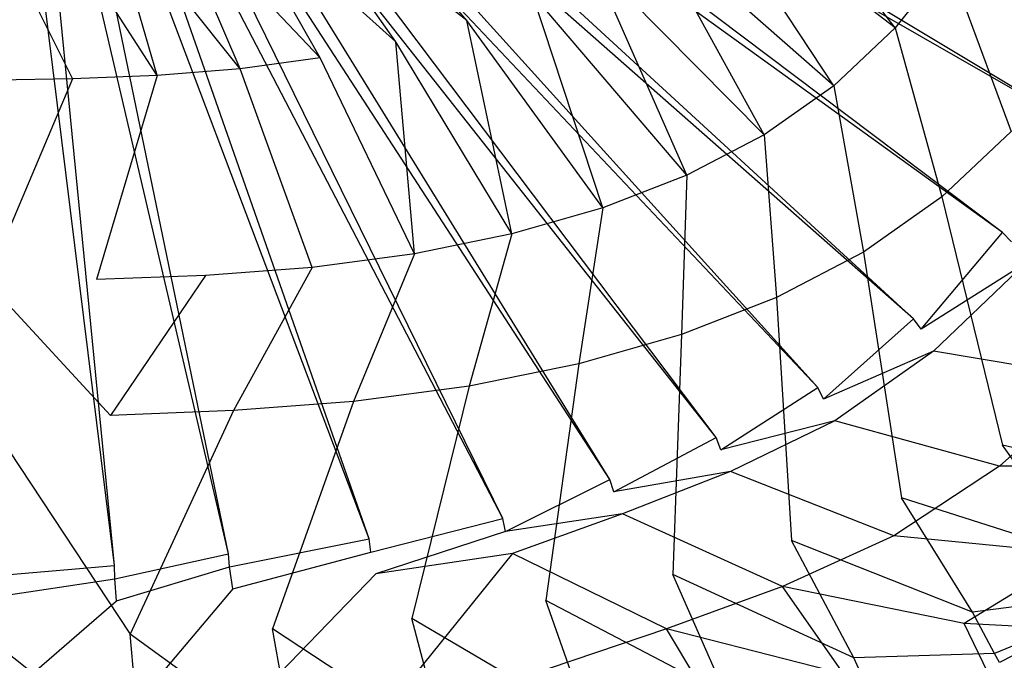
# Model space of a CAD drawing. Extents: x 0 to 0.55, y -0.45 to 0.
# Tile 9 of 33: x 0.28 to 0.43, y -0.389 to -0.292. Entities that reach past the tile are written whole.
import ezdxf

# ---------------------------------------------------------------- set-up
doc = ezdxf.new("R2010")
doc.units = 0
doc.layers.add('L0_WT_516055_0___REPLACEMTFOREM', color=7, linetype='CONTINUOUS')

msp = doc.modelspace()

# ---------------------------------------------------------------- linework, layer by layer
at = {"layer": 'L0_WT_516055_0___REPLACEMTFOREM', "color": 8}
for points, invisible_edges in [([(0.30348, -0.224748, 0.01), (0.442251, -0.308331, 0.01), (0.302128, -0.227813, 0.01), (0.30348, -0.224748, 0.01)], 13), ([(0.442251, -0.308331, 0.01), (0.30348, -0.224748, 0.01), (0.453052, -0.290463, 0.01), (0.442251, -0.308331, 0.01)], 14), ([(0.302128, -0.227813, 0.01), (0.429951, -0.323979, 0.01), (0.30045, -0.230706, 0.01), (0.302128, -0.227813, 0.01)], 13), ([(0.429951, -0.323979, 0.01), (0.302128, -0.227813, 0.01), (0.442251, -0.308331, 0.01), (0.429951, -0.323979, 0.01)], 14), ([(0.30045, -0.230706, 0.01), (0.41637, -0.337144, 0.01), (0.29847, -0.233394, 0.01), (0.30045, -0.230706, 0.01)], 13), ([(0.41637, -0.337144, 0.01), (0.30045, -0.230706, 0.01), (0.429951, -0.323979, 0.01), (0.41637, -0.337144, 0.01)], 14), ([(0.29847, -0.233394, 0.01), (0.401746, -0.347606, 0.01), (0.296211, -0.235844, 0.01), (0.29847, -0.233394, 0.01)], 13), ([(0.401746, -0.347606, 0.01), (0.29847, -0.233394, 0.01), (0.41637, -0.337144, 0.01), (0.401746, -0.347606, 0.01)], 14), ([(0.296211, -0.235844, 0.01), (0.386254, -0.355235, 0.01), (0.293701, -0.238029, 0.01), (0.296211, -0.235844, 0.01)], 13), ([(0.386254, -0.355235, 0.01), (0.296211, -0.235844, 0.01), (0.401746, -0.347606, 0.01), (0.386254, -0.355235, 0.01)], 14), ([(0.293701, -0.238029, 0.01), (0.370049, -0.361627, 0.01), (0.290964, -0.239929, 0.01), (0.293701, -0.238029, 0.01)], 13), ([(0.370049, -0.361627, 0.01), (0.293701, -0.238029, 0.01), (0.386254, -0.355235, 0.01), (0.370049, -0.361627, 0.01)], 14), ([(0.290964, -0.239929, 0.01), (0.353692, -0.367613, 0.01), (0.288031, -0.24152, 0.01), (0.290964, -0.239929, 0.01)], 13), ([(0.353692, -0.367613, 0.01), (0.290964, -0.239929, 0.01), (0.370049, -0.361627, 0.01), (0.353692, -0.367613, 0.01)], 14), ([(0.288031, -0.24152, 0.01), (0.33334, -0.370701, 0.01), (0.284917, -0.24279, 0.01), (0.288031, -0.24152, 0.01)], 13), ([(0.33334, -0.370701, 0.01), (0.288031, -0.24152, 0.01), (0.353692, -0.367613, 0.01), (0.33334, -0.370701, 0.01)], 14), ([(0.284917, -0.24279, 0.01), (0.311844, -0.372953, 0.01), (0.281666, -0.243713, 0.01), (0.284917, -0.24279, 0.01)], 13), ([(0.311844, -0.372953, 0.01), (0.284917, -0.24279, 0.01), (0.33334, -0.370701, 0.01), (0.311844, -0.372953, 0.01)], 14), ([(0.275, -0.374364, 0.01), (0.278363, -0.244265, 0.01), (0.294453, -0.374775, 0.01), (0.275, -0.374364, 0.01)], 14), ([(0.281666, -0.243713, 0.01), (0.294453, -0.374775, 0.01), (0.278363, -0.244265, 0.01), (0.281666, -0.243713, 0.01)], 13), ([(0.294453, -0.374775, 0.01), (0.281666, -0.243713, 0.01), (0.311844, -0.372953, 0.01), (0.294453, -0.374775, 0.01)], 14), ([(0.413569, -0.292781, 0.07625), (0.38928, -0.2612, 0.06), (0.382972, -0.269383, 0.06), (0.413569, -0.292781, 0.07625)], 14), ([(0.421664, -0.282711, 0.07625), (0.38928, -0.2612, 0.06), (0.413569, -0.292781, 0.07625), (0.421664, -0.282711, 0.07625)], 14), ([(0.348212, -0.291687, 0.06), (0.326644, -0.265996, 0.055), (0.31898, -0.268752, 0.055), (0.348212, -0.291687, 0.06)], 14), ([(0.358222, -0.287644, 0.06), (0.326644, -0.265996, 0.055), (0.348212, -0.291687, 0.06), (0.358222, -0.287644, 0.06)], 14), ([(0.337404, -0.294909, 0.06), (0.31898, -0.268752, 0.055), (0.310811, -0.270926, 0.055), (0.337404, -0.294909, 0.06)], 14), ([(0.348212, -0.291687, 0.06), (0.31898, -0.268752, 0.055), (0.337404, -0.294909, 0.06), (0.348212, -0.291687, 0.06)], 14), ([(0.404193, -0.301622, 0.07625), (0.382972, -0.269383, 0.06), (0.375667, -0.276567, 0.06), (0.404193, -0.301622, 0.07625)], 14), ([(0.413569, -0.292781, 0.07625), (0.382972, -0.269383, 0.06), (0.404193, -0.301622, 0.07625), (0.413569, -0.292781, 0.07625)], 14), ([(0.325849, -0.297372, 0.06), (0.310811, -0.270926, 0.055), (0.302211, -0.272506, 0.055), (0.325849, -0.297372, 0.06)], 14), ([(0.337404, -0.294909, 0.06), (0.310811, -0.270926, 0.055), (0.325849, -0.297372, 0.06), (0.337404, -0.294909, 0.06)], 14), ([(0.440385, -0.297228, 0.0925), (0.428486, -0.271647, 0.07625), (0.421664, -0.282711, 0.07625), (0.440385, -0.297228, 0.0925)], 13), ([(0.428486, -0.271647, 0.07625), (0.440385, -0.297228, 0.0925), (0.448078, -0.284752, 0.0925), (0.428486, -0.271647, 0.07625)], 14), ([(0.313655, -0.299067, 0.06), (0.302211, -0.272506, 0.055), (0.293295, -0.273518, 0.055), (0.313655, -0.299067, 0.06)], 14), ([(0.325849, -0.297372, 0.06), (0.302211, -0.272506, 0.055), (0.313655, -0.299067, 0.06), (0.325849, -0.297372, 0.06)], 14), ([(0.275, -0.274307, 0.055), (0.288053, -0.300578, 0.06), (0.284189, -0.274089, 0.055), (0.275, -0.274307, 0.055)], 14), ([(0.288053, -0.300578, 0.06), (0.275, -0.274307, 0.055), (0.275, -0.300803, 0.06), (0.288053, -0.300578, 0.06)], 13), ([(0.300992, -0.300055, 0.06), (0.293295, -0.273518, 0.055), (0.284189, -0.274089, 0.055), (0.300992, -0.300055, 0.06)], 14), ([(0.300992, -0.300055, 0.06), (0.284189, -0.274089, 0.055), (0.288053, -0.300578, 0.06), (0.300992, -0.300055, 0.06)], 14), ([(0.313655, -0.299067, 0.06), (0.293295, -0.273518, 0.055), (0.300992, -0.300055, 0.06), (0.313655, -0.299067, 0.06)], 14), ([(0.393577, -0.309103, 0.07625), (0.375667, -0.276567, 0.06), (0.367395, -0.282646, 0.06), (0.393577, -0.309103, 0.07625)], 14), ([(0.404193, -0.301622, 0.07625), (0.375667, -0.276567, 0.06), (0.393577, -0.309103, 0.07625), (0.404193, -0.301622, 0.07625)], 14), ([(0.381805, -0.315253, 0.07625), (0.367395, -0.282646, 0.06), (0.358222, -0.287644, 0.06), (0.381805, -0.315253, 0.07625)], 14), ([(0.393577, -0.309103, 0.07625), (0.367395, -0.282646, 0.06), (0.381805, -0.315253, 0.07625), (0.393577, -0.309103, 0.07625)], 14), ([(0.431256, -0.308583, 0.0925), (0.421664, -0.282711, 0.07625), (0.413569, -0.292781, 0.07625), (0.431256, -0.308583, 0.0925)], 13), ([(0.421664, -0.282711, 0.07625), (0.431256, -0.308583, 0.0925), (0.440385, -0.297228, 0.0925), (0.421664, -0.282711, 0.07625)], 14), ([(0.368957, -0.320228, 0.07625), (0.358222, -0.287644, 0.06), (0.348212, -0.291687, 0.06), (0.368957, -0.320228, 0.07625)], 14), ([(0.381805, -0.315253, 0.07625), (0.358222, -0.287644, 0.06), (0.368957, -0.320228, 0.07625), (0.381805, -0.315253, 0.07625)], 14), ([(0.355087, -0.324194, 0.07625), (0.348212, -0.291687, 0.06), (0.337404, -0.294909, 0.06), (0.355087, -0.324194, 0.07625)], 14), ([(0.368957, -0.320228, 0.07625), (0.348212, -0.291687, 0.06), (0.355087, -0.324194, 0.07625), (0.368957, -0.320228, 0.07625)], 14), ([(0.420683, -0.318552, 0.0925), (0.413569, -0.292781, 0.07625), (0.404193, -0.301622, 0.07625), (0.420683, -0.318552, 0.0925)], 13), ([(0.413569, -0.292781, 0.07625), (0.420683, -0.318552, 0.0925), (0.431256, -0.308583, 0.0925), (0.413569, -0.292781, 0.07625)], 14), ([(0.340258, -0.327224, 0.07625), (0.337404, -0.294909, 0.06), (0.325849, -0.297372, 0.06), (0.340258, -0.327224, 0.07625)], 14), ([(0.355087, -0.324194, 0.07625), (0.337404, -0.294909, 0.06), (0.340258, -0.327224, 0.07625), (0.355087, -0.324194, 0.07625)], 14), ([(0.325849, -0.297372, 0.06), (0.313655, -0.299067, 0.06), (0.324609, -0.32931, 0.07625), (0.325849, -0.297372, 0.06)], 14), ([(0.340258, -0.327224, 0.07625), (0.325849, -0.297372, 0.06), (0.324609, -0.32931, 0.07625), (0.340258, -0.327224, 0.07625)], 14), ([(0.291752, -0.33117, 0.07625), (0.300992, -0.300055, 0.06), (0.288053, -0.300578, 0.06), (0.291752, -0.33117, 0.07625)], 13), ([(0.300992, -0.300055, 0.06), (0.291752, -0.33117, 0.07625), (0.308357, -0.330526, 0.07625), (0.300992, -0.300055, 0.06)], 14), ([(0.313655, -0.299067, 0.06), (0.300992, -0.300055, 0.06), (0.308357, -0.330526, 0.07625), (0.313655, -0.299067, 0.06)], 14), ([(0.324609, -0.32931, 0.07625), (0.313655, -0.299067, 0.06), (0.308357, -0.330526, 0.07625), (0.324609, -0.32931, 0.07625)], 14), ([(0.275, -0.331446, 0.07625), (0.288053, -0.300578, 0.06), (0.275, -0.300803, 0.06), (0.275, -0.331446, 0.07625)], 13), ([(0.288053, -0.300578, 0.06), (0.275, -0.331446, 0.07625), (0.291752, -0.33117, 0.07625), (0.288053, -0.300578, 0.06)], 14), ([(0.408712, -0.326988, 0.0925), (0.404193, -0.301622, 0.07625), (0.393577, -0.309103, 0.07625), (0.408712, -0.326988, 0.0925)], 13), ([(0.404193, -0.301622, 0.07625), (0.408712, -0.326988, 0.0925), (0.420683, -0.318552, 0.0925), (0.404193, -0.301622, 0.07625)], 14), ([(0.395438, -0.333924, 0.0925), (0.393577, -0.309103, 0.07625), (0.381805, -0.315253, 0.07625), (0.395438, -0.333924, 0.0925)], 13), ([(0.393577, -0.309103, 0.07625), (0.395438, -0.333924, 0.0925), (0.408712, -0.326988, 0.0925), (0.393577, -0.309103, 0.07625)], 14), ([(0.443808, -0.346637, 0.125), (0.431256, -0.308583, 0.0925), (0.420683, -0.318552, 0.0925), (0.443808, -0.346637, 0.125)], 13), ([(0.442251, -0.308331, 0.01), (0.43129, -0.3254, 0.01), (0.429951, -0.323979, 0.01), (0.442251, -0.308331, 0.01)], 13), ([(0.38095, -0.339533, 0.0925), (0.381805, -0.315253, 0.07625), (0.368957, -0.320228, 0.07625), (0.38095, -0.339533, 0.0925)], 13), ([(0.381805, -0.315253, 0.07625), (0.38095, -0.339533, 0.0925), (0.395438, -0.333924, 0.0925), (0.381805, -0.315253, 0.07625)], 14), ([(0.429937, -0.356412, 0.125), (0.420683, -0.318552, 0.0925), (0.408712, -0.326988, 0.0925), (0.429937, -0.356412, 0.125)], 13), ([(0.420683, -0.318552, 0.0925), (0.429937, -0.356412, 0.125), (0.443808, -0.346637, 0.125), (0.420683, -0.318552, 0.0925)], 14), ([(0.365309, -0.344005, 0.0925), (0.368957, -0.320228, 0.07625), (0.355087, -0.324194, 0.07625), (0.365309, -0.344005, 0.0925)], 13), ([(0.368957, -0.320228, 0.07625), (0.365309, -0.344005, 0.0925), (0.38095, -0.339533, 0.0925), (0.368957, -0.320228, 0.07625)], 14), ([(0.348588, -0.347422, 0.0925), (0.355087, -0.324194, 0.07625), (0.340258, -0.327224, 0.07625), (0.348588, -0.347422, 0.0925)], 13), ([(0.355087, -0.324194, 0.07625), (0.348588, -0.347422, 0.0925), (0.365309, -0.344005, 0.0925), (0.355087, -0.324194, 0.07625)], 14), ([(0.429951, -0.323979, 0.01), (0.417512, -0.338756, 0.01), (0.41637, -0.337144, 0.01), (0.429951, -0.323979, 0.01)], 13), ([(0.417512, -0.338756, 0.01), (0.429951, -0.323979, 0.01), (0.43129, -0.3254, 0.01), (0.417512, -0.338756, 0.01)], 14), ([(0.433379, -0.328723, 0.012866), (0.417512, -0.338756, 0.01), (0.43129, -0.3254, 0.01), (0.433379, -0.328723, 0.012866)], 14), ([(0.330941, -0.349774, 0.0925), (0.340258, -0.327224, 0.07625), (0.324609, -0.32931, 0.07625), (0.330941, -0.349774, 0.0925)], 13), ([(0.340258, -0.327224, 0.07625), (0.330941, -0.349774, 0.0925), (0.348588, -0.347422, 0.0925), (0.340258, -0.327224, 0.07625)], 14), ([(0.414555, -0.364449, 0.125), (0.408712, -0.326988, 0.0925), (0.395438, -0.333924, 0.0925), (0.414555, -0.364449, 0.125)], 13), ([(0.408712, -0.326988, 0.0925), (0.414555, -0.364449, 0.125), (0.429937, -0.356412, 0.125), (0.408712, -0.326988, 0.0925)], 14), ([(0.433379, -0.328723, 0.012866), (0.419417, -0.342078, 0.012866), (0.417512, -0.338756, 0.01), (0.433379, -0.328723, 0.012866)], 14), ([(0.444408, -0.346264, 0.028), (0.419417, -0.342078, 0.012866), (0.433379, -0.328723, 0.012866), (0.444408, -0.346264, 0.028)], 14), ([(0.312615, -0.351146, 0.0925), (0.324609, -0.32931, 0.07625), (0.308357, -0.330526, 0.07625), (0.312615, -0.351146, 0.0925)], 13), ([(0.324609, -0.32931, 0.07625), (0.312615, -0.351146, 0.0925), (0.330941, -0.349774, 0.0925), (0.324609, -0.32931, 0.07625)], 14), ([(0.275, -0.331446, 0.07625), (0.29389, -0.351872, 0.0925), (0.291752, -0.33117, 0.07625), (0.275, -0.331446, 0.07625)], 14), ([(0.29389, -0.351872, 0.0925), (0.275, -0.331446, 0.07625), (0.275, -0.352183, 0.0925), (0.29389, -0.351872, 0.0925)], 13), ([(0.29389, -0.351872, 0.0925), (0.308357, -0.330526, 0.07625), (0.291752, -0.33117, 0.07625), (0.29389, -0.351872, 0.0925)], 13), ([(0.308357, -0.330526, 0.07625), (0.29389, -0.351872, 0.0925), (0.312615, -0.351146, 0.0925), (0.308357, -0.330526, 0.07625)], 14), ([(0.397768, -0.370949, 0.125), (0.395438, -0.333924, 0.0925), (0.38095, -0.339533, 0.0925), (0.397768, -0.370949, 0.125)], 13), ([(0.395438, -0.333924, 0.0925), (0.397768, -0.370949, 0.125), (0.414555, -0.364449, 0.125), (0.395438, -0.333924, 0.0925)], 14), ([(0.41637, -0.337144, 0.01), (0.402651, -0.349388, 0.01), (0.401746, -0.347606, 0.01), (0.41637, -0.337144, 0.01)], 13), ([(0.402651, -0.349388, 0.01), (0.41637, -0.337144, 0.01), (0.417512, -0.338756, 0.01), (0.402651, -0.349388, 0.01)], 14), ([(0.419417, -0.342078, 0.012866), (0.402651, -0.349388, 0.01), (0.417512, -0.338756, 0.01), (0.419417, -0.342078, 0.012866)], 14), ([(0.379644, -0.376131, 0.125), (0.38095, -0.339533, 0.0925), (0.365309, -0.344005, 0.0925), (0.379644, -0.376131, 0.125)], 13), ([(0.38095, -0.339533, 0.0925), (0.379644, -0.376131, 0.125), (0.397768, -0.370949, 0.125), (0.38095, -0.339533, 0.0925)], 14), ([(0.419417, -0.342078, 0.012866), (0.404357, -0.35271, 0.012866), (0.402651, -0.349388, 0.01), (0.419417, -0.342078, 0.012866)], 14), ([(0.429474, -0.35962, 0.028), (0.404357, -0.35271, 0.012866), (0.419417, -0.342078, 0.012866), (0.429474, -0.35962, 0.028)], 14), ([(0.444408, -0.346264, 0.028), (0.429474, -0.35962, 0.028), (0.419417, -0.342078, 0.012866), (0.444408, -0.346264, 0.028)], 14), ([(0.360269, -0.38009, 0.125), (0.365309, -0.344005, 0.0925), (0.348588, -0.347422, 0.0925), (0.360269, -0.38009, 0.125)], 13), ([(0.365309, -0.344005, 0.0925), (0.360269, -0.38009, 0.125), (0.379644, -0.376131, 0.125), (0.365309, -0.344005, 0.0925)], 14), ([(0.457526, -0.359603, 0.046), (0.429474, -0.35962, 0.028), (0.444408, -0.346264, 0.028), (0.457526, -0.359603, 0.046)], 14), ([(0.429937, -0.356412, 0.125), (0.456859, -0.362661, 0.1575), (0.443808, -0.346637, 0.125), (0.429937, -0.356412, 0.125)], 13), ([(0.339821, -0.382815, 0.125), (0.348588, -0.347422, 0.0925), (0.330941, -0.349774, 0.0925), (0.339821, -0.382815, 0.125)], 13), ([(0.348588, -0.347422, 0.0925), (0.339821, -0.382815, 0.125), (0.360269, -0.38009, 0.125), (0.348588, -0.347422, 0.0925)], 14), ([(0.401746, -0.347606, 0.01), (0.38696, -0.357115, 0.01), (0.386254, -0.355235, 0.01), (0.401746, -0.347606, 0.01)], 13), ([(0.38696, -0.357115, 0.01), (0.401746, -0.347606, 0.01), (0.402651, -0.349388, 0.01), (0.38696, -0.357115, 0.01)], 14), ([(0.318586, -0.384405, 0.125), (0.330941, -0.349774, 0.0925), (0.312615, -0.351146, 0.0925), (0.318586, -0.384405, 0.125)], 13), ([(0.330941, -0.349774, 0.0925), (0.318586, -0.384405, 0.125), (0.339821, -0.382815, 0.125), (0.330941, -0.349774, 0.0925)], 14), ([(0.404357, -0.35271, 0.012866), (0.38696, -0.357115, 0.01), (0.402651, -0.349388, 0.01), (0.404357, -0.35271, 0.012866)], 14), ([(0.296889, -0.385246, 0.125), (0.312615, -0.351146, 0.0925), (0.29389, -0.351872, 0.0925), (0.296889, -0.385246, 0.125)], 13), ([(0.312615, -0.351146, 0.0925), (0.296889, -0.385246, 0.125), (0.318586, -0.384405, 0.125), (0.312615, -0.351146, 0.0925)], 14), ([(0.275, -0.352183, 0.0925), (0.296889, -0.385246, 0.125), (0.29389, -0.351872, 0.0925), (0.275, -0.352183, 0.0925)], 14), ([(0.296889, -0.385246, 0.125), (0.275, -0.352183, 0.0925), (0.275, -0.385607, 0.125), (0.296889, -0.385246, 0.125)], 13), ([(0.404357, -0.35271, 0.012866), (0.388456, -0.360437, 0.012866), (0.38696, -0.357115, 0.01), (0.404357, -0.35271, 0.012866)], 14), ([(0.413365, -0.370252, 0.028), (0.388456, -0.360437, 0.012866), (0.404357, -0.35271, 0.012866), (0.413365, -0.370252, 0.028)], 14), ([(0.429474, -0.35962, 0.028), (0.413365, -0.370252, 0.028), (0.404357, -0.35271, 0.012866), (0.429474, -0.35962, 0.028)], 14), ([(0.386254, -0.355235, 0.01), (0.370666, -0.363542, 0.01), (0.370049, -0.361627, 0.01), (0.386254, -0.355235, 0.01)], 13), ([(0.370666, -0.363542, 0.01), (0.386254, -0.355235, 0.01), (0.38696, -0.357115, 0.01), (0.370666, -0.363542, 0.01)], 14), ([(0.388456, -0.360437, 0.012866), (0.370666, -0.363542, 0.01), (0.38696, -0.357115, 0.01), (0.388456, -0.360437, 0.012866)], 14), ([(0.414555, -0.364449, 0.125), (0.441915, -0.373192, 0.1575), (0.429937, -0.356412, 0.125), (0.414555, -0.364449, 0.125)], 13), ([(0.456859, -0.362661, 0.1575), (0.429937, -0.356412, 0.125), (0.441915, -0.373192, 0.1575), (0.456859, -0.362661, 0.1575)], 14), ([(0.388456, -0.360437, 0.012866), (0.371945, -0.366864, 0.012866), (0.370666, -0.363542, 0.01), (0.388456, -0.360437, 0.012866)], 14), ([(0.396357, -0.377979, 0.028), (0.371945, -0.366864, 0.012866), (0.388456, -0.360437, 0.012866), (0.396357, -0.377979, 0.028)], 14), ([(0.413365, -0.370252, 0.028), (0.396357, -0.377979, 0.028), (0.388456, -0.360437, 0.012866), (0.413365, -0.370252, 0.028)], 14), ([(0.441436, -0.372959, 0.046), (0.413365, -0.370252, 0.028), (0.429474, -0.35962, 0.028), (0.441436, -0.372959, 0.046)], 14), ([(0.457526, -0.359603, 0.046), (0.441436, -0.372959, 0.046), (0.429474, -0.35962, 0.028), (0.457526, -0.359603, 0.046)], 14), ([(0.370049, -0.361627, 0.01), (0.354123, -0.369596, 0.01), (0.353692, -0.367613, 0.01), (0.370049, -0.361627, 0.01)], 13), ([(0.354123, -0.369596, 0.01), (0.370049, -0.361627, 0.01), (0.370666, -0.363542, 0.01), (0.354123, -0.369596, 0.01)], 14), ([(0.371945, -0.366864, 0.012866), (0.354123, -0.369596, 0.01), (0.370666, -0.363542, 0.01), (0.371945, -0.366864, 0.012866)], 14), ([(0.397768, -0.370949, 0.125), (0.425345, -0.38185, 0.1575), (0.414555, -0.364449, 0.125), (0.397768, -0.370949, 0.125)], 13), ([(0.441915, -0.373192, 0.1575), (0.414555, -0.364449, 0.125), (0.425345, -0.38185, 0.1575), (0.441915, -0.373192, 0.1575)], 14), ([(0.353692, -0.367613, 0.01), (0.333559, -0.372716, 0.01), (0.33334, -0.370701, 0.01), (0.353692, -0.367613, 0.01)], 13), ([(0.333559, -0.372716, 0.01), (0.353692, -0.367613, 0.01), (0.354123, -0.369596, 0.01), (0.333559, -0.372716, 0.01)], 14), ([(0.371945, -0.366864, 0.012866), (0.35518, -0.372918, 0.012866), (0.354123, -0.369596, 0.01), (0.371945, -0.366864, 0.012866)], 14), ([(0.378696, -0.384406, 0.028), (0.35518, -0.372918, 0.012866), (0.371945, -0.366864, 0.012866), (0.378696, -0.384406, 0.028)], 14), ([(0.396357, -0.377979, 0.028), (0.378696, -0.384406, 0.028), (0.371945, -0.366864, 0.012866), (0.396357, -0.377979, 0.028)], 14), ([(0.33334, -0.370701, 0.01), (0.312023, -0.374972, 0.01), (0.311844, -0.372953, 0.01), (0.33334, -0.370701, 0.01)], 13), ([(0.312023, -0.374972, 0.01), (0.33334, -0.370701, 0.01), (0.333559, -0.372716, 0.01), (0.312023, -0.374972, 0.01)], 14), ([(0.354123, -0.369596, 0.01), (0.334341, -0.376038, 0.012866), (0.333559, -0.372716, 0.01), (0.354123, -0.369596, 0.01)], 14), ([(0.35518, -0.372918, 0.012866), (0.334341, -0.376038, 0.012866), (0.354123, -0.369596, 0.01), (0.35518, -0.372918, 0.012866)], 14), ([(0.379644, -0.376131, 0.125), (0.40726, -0.388852, 0.1575), (0.397768, -0.370949, 0.125), (0.379644, -0.376131, 0.125)], 13), ([(0.42408, -0.383591, 0.046), (0.396357, -0.377979, 0.028), (0.413365, -0.370252, 0.028), (0.42408, -0.383591, 0.046)], 14), ([(0.425345, -0.38185, 0.1575), (0.397768, -0.370949, 0.125), (0.40726, -0.388852, 0.1575), (0.425345, -0.38185, 0.1575)], 14), ([(0.441436, -0.372959, 0.046), (0.42408, -0.383591, 0.046), (0.413365, -0.370252, 0.028), (0.441436, -0.372959, 0.046)], 14), ([(0.311844, -0.372953, 0.01), (0.294525, -0.376806, 0.01), (0.294453, -0.374775, 0.01), (0.311844, -0.372953, 0.01)], 13), ([(0.294525, -0.376806, 0.01), (0.311844, -0.372953, 0.01), (0.312023, -0.374972, 0.01), (0.294525, -0.376806, 0.01)], 14), ([(0.333559, -0.372716, 0.01), (0.312518, -0.378294, 0.012866), (0.312023, -0.374972, 0.01), (0.333559, -0.372716, 0.01)], 13), ([(0.312518, -0.378294, 0.012866), (0.333559, -0.372716, 0.01), (0.334341, -0.376038, 0.012866), (0.312518, -0.378294, 0.012866)], 14), ([(0.35518, -0.372918, 0.012866), (0.338474, -0.393579, 0.028), (0.334341, -0.376038, 0.012866), (0.35518, -0.372918, 0.012866)], 14), ([(0.360764, -0.39046, 0.028), (0.338474, -0.393579, 0.028), (0.35518, -0.372918, 0.012866), (0.360764, -0.39046, 0.028)], 14), ([(0.378696, -0.384406, 0.028), (0.360764, -0.39046, 0.028), (0.35518, -0.372918, 0.012866), (0.378696, -0.384406, 0.028)], 14), ([(0.447914, -0.38493, 0.064), (0.42408, -0.383591, 0.046), (0.441436, -0.372959, 0.046), (0.447914, -0.38493, 0.064)], 14), ([(0.425345, -0.38185, 0.1575), (0.445674, -0.379336, 0.175286), (0.441915, -0.373192, 0.1575), (0.425345, -0.38185, 0.1575)], 13), ([(0.294453, -0.374775, 0.01), (0.275, -0.376392, 0.01), (0.275, -0.374364, 0.01), (0.294453, -0.374775, 0.01)], 13), ([(0.275, -0.376392, 0.01), (0.294453, -0.374775, 0.01), (0.294525, -0.376806, 0.01), (0.275, -0.376392, 0.01)], 14), ([(0.312023, -0.374972, 0.01), (0.294786, -0.380128, 0.012866), (0.294525, -0.376806, 0.01), (0.312023, -0.374972, 0.01)], 13), ([(0.294786, -0.380128, 0.012866), (0.312023, -0.374972, 0.01), (0.312518, -0.378294, 0.012866), (0.294786, -0.380128, 0.012866)], 14), ([(0.294525, -0.376806, 0.01), (0.275, -0.379715, 0.012866), (0.275, -0.376392, 0.01), (0.294525, -0.376806, 0.01)], 13), ([(0.275, -0.379715, 0.012866), (0.294525, -0.376806, 0.01), (0.294786, -0.380128, 0.012866), (0.275, -0.379715, 0.012866)], 14), ([(0.334341, -0.376038, 0.012866), (0.315131, -0.395836, 0.028), (0.312518, -0.378294, 0.012866), (0.334341, -0.376038, 0.012866)], 14), ([(0.338474, -0.393579, 0.028), (0.315131, -0.395836, 0.028), (0.334341, -0.376038, 0.012866), (0.338474, -0.393579, 0.028)], 14), ([(0.360269, -0.38009, 0.125), (0.387735, -0.394435, 0.1575), (0.379644, -0.376131, 0.125), (0.360269, -0.38009, 0.125)], 13), ([(0.40726, -0.388852, 0.1575), (0.379644, -0.376131, 0.125), (0.387735, -0.394435, 0.1575), (0.40726, -0.388852, 0.1575)], 14), ([(0.312518, -0.378294, 0.012866), (0.296164, -0.39767, 0.028), (0.294786, -0.380128, 0.012866), (0.312518, -0.378294, 0.012866)], 14), ([(0.315131, -0.395836, 0.028), (0.296164, -0.39767, 0.028), (0.312518, -0.378294, 0.012866), (0.315131, -0.395836, 0.028)], 14), ([(0.405755, -0.391318, 0.046), (0.378696, -0.384406, 0.028), (0.396357, -0.377979, 0.028), (0.405755, -0.391318, 0.046)], 14), ([(0.405755, -0.391318, 0.046), (0.396357, -0.377979, 0.028), (0.42408, -0.383591, 0.046), (0.405755, -0.391318, 0.046)], 14), ([(0.294786, -0.380128, 0.012866), (0.275, -0.397256, 0.028), (0.275, -0.379715, 0.012866), (0.294786, -0.380128, 0.012866)], 13), ([(0.445674, -0.379336, 0.175286), (0.425345, -0.38185, 0.1575), (0.42873, -0.388189, 0.175286), (0.445674, -0.379336, 0.175286)], 14), ([(0.42873, -0.388189, 0.175286), (0.446487, -0.380665, 0.181068), (0.445674, -0.379336, 0.175286), (0.42873, -0.388189, 0.175286)], 13), ([(0.275, -0.397256, 0.028), (0.294786, -0.380128, 0.012866), (0.296164, -0.39767, 0.028), (0.275, -0.397256, 0.028)], 14), ([(0.339821, -0.382815, 0.125), (0.366862, -0.3987, 0.1575), (0.360269, -0.38009, 0.125), (0.339821, -0.382815, 0.125)], 13), ([(0.387735, -0.394435, 0.1575), (0.360269, -0.38009, 0.125), (0.366862, -0.3987, 0.1575), (0.387735, -0.394435, 0.1575)], 14), ([(0.446487, -0.380665, 0.181068), (0.42873, -0.388189, 0.175286), (0.429463, -0.38956, 0.181068), (0.446487, -0.380665, 0.181068)], 14), ([(0.431028, -0.39087, 0.181068), (0.446487, -0.380665, 0.181068), (0.429463, -0.38956, 0.181068), (0.431028, -0.39087, 0.181068)], 13), ([(0.318586, -0.384405, 0.125), (0.344832, -0.401636, 0.1575), (0.339821, -0.382815, 0.125), (0.318586, -0.384405, 0.125)], 13), ([(0.366862, -0.3987, 0.1575), (0.339821, -0.382815, 0.125), (0.344832, -0.401636, 0.1575), (0.366862, -0.3987, 0.1575)], 14), ([(0.40726, -0.388852, 0.1575), (0.42873, -0.388189, 0.175286), (0.425345, -0.38185, 0.1575), (0.40726, -0.388852, 0.1575)], 13), ([(0.296889, -0.385246, 0.125), (0.321956, -0.403349, 0.1575), (0.318586, -0.384405, 0.125), (0.296889, -0.385246, 0.125)], 13), ([(0.344832, -0.401636, 0.1575), (0.318586, -0.384405, 0.125), (0.321956, -0.403349, 0.1575), (0.344832, -0.401636, 0.1575)], 14), ([(0.386726, -0.397745, 0.046), (0.360764, -0.39046, 0.028), (0.378696, -0.384406, 0.028), (0.386726, -0.397745, 0.046)], 14), ([(0.386726, -0.397745, 0.046), (0.378696, -0.384406, 0.028), (0.405755, -0.391318, 0.046), (0.386726, -0.397745, 0.046)], 14), ([(0.429882, -0.395562, 0.064), (0.405755, -0.391318, 0.046), (0.42408, -0.383591, 0.046), (0.429882, -0.395562, 0.064)], 14), ([(0.429882, -0.395562, 0.064), (0.42408, -0.383591, 0.046), (0.447914, -0.38493, 0.064), (0.429882, -0.395562, 0.064)], 14), ([(0.275, -0.385607, 0.125), (0.298581, -0.404255, 0.1575), (0.296889, -0.385246, 0.125), (0.275, -0.385607, 0.125)], 13), ([(0.298581, -0.404255, 0.1575), (0.275, -0.385607, 0.125), (0.275, -0.404644, 0.1575), (0.298581, -0.404255, 0.1575)], 14), ([(0.321956, -0.403349, 0.1575), (0.296889, -0.385246, 0.125), (0.298581, -0.404255, 0.1575), (0.321956, -0.403349, 0.1575)], 14), ([(0.454391, -0.394164, 0.082), (0.429882, -0.395562, 0.064), (0.447914, -0.38493, 0.064), (0.454391, -0.394164, 0.082)], 14), ([(0.387735, -0.394435, 0.1575), (0.410238, -0.395349, 0.175286), (0.40726, -0.388852, 0.1575), (0.387735, -0.394435, 0.1575)], 13), ([(0.42873, -0.388189, 0.175286), (0.40726, -0.388852, 0.1575), (0.410238, -0.395349, 0.175286), (0.42873, -0.388189, 0.175286)], 14), ([(0.410238, -0.395349, 0.175286), (0.429463, -0.38956, 0.181068), (0.42873, -0.388189, 0.175286), (0.410238, -0.395349, 0.175286)], 13)]:
    msp.add_3dface(points, dxfattribs=dict(at, invisible_edges=invisible_edges))

doc.saveas('drawing.dxf')
